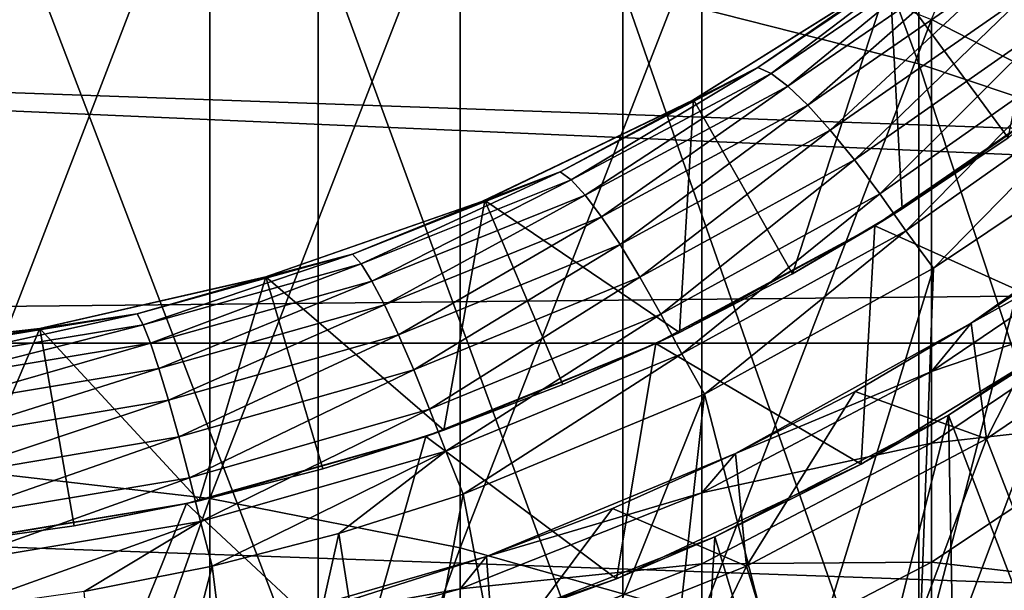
# Model space of a CAD drawing. Header units: metres. Extents: x -22 to 72, y -222 to 22.
# Tile 99 of 256: x 1.22 to 4.91, y -8.62 to -6.48. Entities that reach past the tile are written whole.
import ezdxf

# ---------------------------------------------------------------- set-up
doc = ezdxf.new("R2010")
doc.units = ezdxf.units.M
doc.layers.add('solid_509499_SW0002', color=7, linetype='CONTINUOUS')

msp = doc.modelspace()

# ---------------------------------------------------------------- linework, layer by layer
at = {"layer": 'solid_509499_SW0002'}
for points in [[(4.592201, -6.648024, 280.480621), (4.592201, -3.938072, 277.566895), (3.483416, -3.638921, 277.827454)], [(3.483416, -6.366472, 280.760132), (4.592201, -6.648024, 280.480621), (3.483416, -3.638921, 277.827454)], [(5.656761, -7.005347, 280.125916), (5.656761, -4.317733, 277.236176), (4.592201, -3.938072, 277.566895)], [(4.592201, -6.648024, 280.480621), (5.656761, -7.005347, 280.125916), (4.592201, -3.938072, 277.566895)], [(5.446568, -6.895218, 274.990997), (4.639985, -6.482849, 275.35022), (5.446568, -4.542146, 272.105011)], [(0.973071, -8.166253, 278.97345), (0.973071, -5.551208, 276.161743), (1.934734, -5.670087, 276.058167)], [(19.344248, -5.641149, 0.034086), (-19.226065, -6.031656, 0.034086), (18.750034, -7.379614, 0.034086)], [(1.934734, -8.278139, 278.862366), (0.973071, -8.166253, 278.97345), (1.934734, -5.670087, 276.058167)], [(1.934734, -8.278139, 278.862366), (1.934734, -5.670087, 276.058167), (2.873714, -5.866672, 275.886932)], [(4.92705, -6.926333, 105.193748), (5.163362, -5.779463, 105.193748), (4.484209, -6.320947, 105.193748)], [(21.143082, -7.695457), (-21.143082, -7.695457), (-21.73333, -5.823431)], [(21.73333, -5.823431), (21.143082, -7.695457), (-21.73333, -5.823431)], [(2.873714, -8.463158, 278.67868), (1.934734, -8.278139, 278.862366), (2.873714, -5.866672, 275.886932)], [(2.873714, -8.463158, 278.67868), (2.873714, -5.866672, 275.886932), (3.779002, -6.138655, 275.650024)], [(18.750034, -7.379614, 0.034086), (-19.226065, -6.031656, 0.034086), (-18.596777, -7.757732, 0.034086)], [(2.341084, -9.089657, 283.723389), (2.341084, -6.163404, 280.961731), (1.176206, -6.040776, 281.083466)], [(1.176206, -8.975214, 283.852844), (2.341084, -9.089657, 283.723389), (1.176206, -6.040776, 281.083466)], [(3.483416, -9.279168, 283.509003), (3.483416, -6.366472, 280.760132), (2.341084, -6.163404, 280.961731)], [(2.341084, -9.089657, 283.723389), (3.483416, -9.279168, 283.509003), (2.341084, -6.163404, 280.961731)], [(3.779002, -8.71914, 278.424561), (2.873714, -8.463158, 278.67868), (3.779002, -6.138655, 275.650024)], [(3.779002, -8.71914, 278.424561), (3.779002, -6.138655, 275.650024), (4.639985, -6.482849, 275.35022)], [(4.68356, -6.19348, 103.827553), (3.989273, -6.661879, 103.827553), (4.469076, -6.331656, 104)], [(4.038969, -6.684463, 103.658966), (3.989273, -6.661879, 103.827553), (4.68356, -6.19348, 103.827553)], [(4.740334, -6.206815, 103.658966), (4.038969, -6.684463, 103.658966), (4.68356, -6.19348, 103.827553)], [(4.101989, -6.7323, 103.500755), (4.038969, -6.684463, 103.658966), (4.740334, -6.206815, 103.658966)], [(4.812798, -6.243969, 103.500755), (4.101989, -6.7323, 103.500755), (4.740334, -6.206815, 103.658966)], [(4.176567, -6.803872, 103.35775), (4.101989, -6.7323, 103.500755), (4.812798, -6.243969, 103.500755)], [(4.898925, -6.303722, 103.35775), (4.176567, -6.803872, 103.35775), (4.812798, -6.243969, 103.500755)], [(4.260525, -6.896979, 103.234291), (4.176567, -6.803872, 103.35775), (4.898925, -6.303722, 103.35775)], [(4.996205, -6.384224, 103.234291), (4.260525, -6.896979, 103.234291), (4.898925, -6.303722, 103.35775)], [(4.469076, -6.331656, 104), (3.735104, -6.790545, 104), (3.748215, -6.783317, 105.193748)], [(3.989273, -6.661879, 103.827553), (3.735104, -6.790545, 104), (4.469076, -6.331656, 104)], [(4.119267, -7.435165, 105.193748), (4.484209, -6.320947, 105.193748), (3.748215, -6.783317, 105.193748)], [(4.469076, -6.331656, 104), (3.748215, -6.783317, 105.193748), (4.484209, -6.320947, 105.193748)], [(4.119267, -7.435165, 105.193748), (4.53014, -7.192207, 105.193748), (4.484209, -6.320947, 105.193748)], [(4.53014, -7.192207, 105.193748), (4.92705, -6.926333, 105.193748), (4.484209, -6.320947, 105.193748)], [(4.592201, -9.541925, 283.211761), (4.592201, -6.648024, 280.480621), (3.483416, -6.366472, 280.760132)], [(3.483416, -9.279168, 283.509003), (4.592201, -9.541925, 283.211761), (3.483416, -6.366472, 280.760132)], [(4.351336, -7.008808, 103.134148), (4.260525, -6.896979, 103.234291), (4.996205, -6.384224, 103.234291)], [(5.101717, -6.483054, 103.134148), (4.351336, -7.008808, 103.134148), (4.996205, -6.384224, 103.234291)], [(4.639985, -9.043084, 278.102966), (3.779002, -8.71914, 278.424561), (4.639985, -6.482849, 275.35022)], [(4.446192, -7.136017, 103.060364), (4.351336, -7.008808, 103.134148), (5.101717, -6.483054, 103.134148)], [(5.212213, -6.597288, 103.060364), (4.446192, -7.136017, 103.060364), (5.101717, -6.483054, 103.134148)], [(4.639985, -9.043084, 278.102966), (4.639985, -6.482849, 275.35022), (5.446568, -6.895218, 274.990997)], [(4.543234, -7.274121, 103.01519), (4.446192, -7.136017, 103.060364), (5.212213, -6.597288, 103.060364)], [(5.325474, -6.722584, 103.01519), (4.543234, -7.274121, 103.01519), (5.212213, -6.597288, 103.060364)], [(3.989273, -6.661879, 103.827553), (3.248576, -7.052778, 103.827553), (3.735104, -6.790545, 104)], [(3.289923, -7.0832, 103.658966), (3.248576, -7.052778, 103.827553), (3.989273, -6.661879, 103.827553)], [(4.038969, -6.684463, 103.658966), (3.289923, -7.0832, 103.658966), (3.989273, -6.661879, 103.827553)], [(5.656761, -9.875397, 282.834534), (5.656761, -7.005347, 280.125916), (4.592201, -6.648024, 280.480621)], [(4.592201, -9.541925, 283.211761), (5.656761, -9.875397, 282.834534), (4.592201, -6.648024, 280.480621)], [(3.342093, -7.140069, 103.500755), (3.289923, -7.0832, 103.658966), (4.038969, -6.684463, 103.658966)], [(4.101989, -6.7323, 103.500755), (3.342093, -7.140069, 103.500755), (4.038969, -6.684463, 103.658966)], [(3.403624, -7.221615, 103.35775), (3.342093, -7.140069, 103.500755), (4.101989, -6.7323, 103.500755)], [(4.176567, -6.803872, 103.35775), (3.403624, -7.221615, 103.35775), (4.101989, -6.7323, 103.500755)], [(5.194072, -6.728418, 110.443748), (4.42718, -7.256037, 110.443748), (5.240811, -7.622099, 111.193748)], [(4.53014, -7.192207, 105.193748), (4.42718, -7.256037, 110.443748), (5.194072, -6.728418, 110.443748)], [(4.53014, -7.192207, 105.193748), (5.194072, -6.728418, 110.443748), (4.92705, -6.926333, 105.193748)], [(4.647121, -7.413955, 103), (4.543234, -7.274121, 103.01519), (5.325474, -6.722584, 103.01519)], [(5.05479, -7.142238, 103), (4.647121, -7.413955, 103), (5.325474, -6.722584, 103.01519)], [(3.735104, -6.790545, 104), (2.954536, -7.164721, 104), (2.965338, -7.160256, 105.193748)], [(3.248576, -7.052778, 103.827553), (2.954536, -7.164721, 104), (3.735104, -6.790545, 104)], [(3.694919, -7.654902, 105.193748), (3.748215, -6.783317, 105.193748), (2.965338, -7.160256, 105.193748)], [(3.735104, -6.790545, 104), (2.965338, -7.160256, 105.193748), (3.748215, -6.783317, 105.193748)], [(3.694919, -7.654902, 105.193748), (4.119267, -7.435165, 105.193748), (3.748215, -6.783317, 105.193748)], [(3.472714, -7.325343, 103.234291), (3.403624, -7.221615, 103.35775), (4.176567, -6.803872, 103.35775)], [(4.260525, -6.896979, 103.234291), (3.472714, -7.325343, 103.234291), (4.176567, -6.803872, 103.35775)], [(3.547281, -7.448108, 103.134148), (3.472714, -7.325343, 103.234291), (4.260525, -6.896979, 103.234291)], [(4.351336, -7.008808, 103.134148), (3.547281, -7.448108, 103.134148), (4.260525, -6.896979, 103.234291)], [(5.446568, -9.431192, 277.717682), (4.639985, -9.043084, 278.102966), (5.446568, -6.895218, 274.990997)], [(3.625011, -7.586215, 103.060364), (3.547281, -7.448108, 103.134148), (4.351336, -7.008808, 103.134148)], [(4.446192, -7.136017, 103.060364), (3.625011, -7.586215, 103.060364), (4.351336, -7.008808, 103.134148)], [(4.788289, -7.620518, 237.443756), (5.611408, -7.036483, 237.443756), (4.788317, -7.6205, 164.684097)], [(5.446568, -7.255535, 240.229767), (5.611408, -7.036483, 237.443756), (4.788289, -7.620518, 237.443756)], [(5.611408, -7.036483, 237.443756), (5.208009, -7.340071, 164.684097), (4.788317, -7.6205, 164.684097)], [(3.248576, -7.052778, 103.827553), (2.470088, -7.361629, 103.827553), (2.954536, -7.164721, 104)], [(2.502039, -7.398318, 103.658966), (2.470088, -7.361629, 103.827553), (3.248576, -7.052778, 103.827553)], [(3.289923, -7.0832, 103.658966), (2.502039, -7.398318, 103.658966), (3.248576, -7.052778, 103.827553)], [(2.542205, -7.462398, 103.500755), (2.502039, -7.398318, 103.658966), (3.289923, -7.0832, 103.658966)], [(3.342093, -7.140069, 103.500755), (2.542205, -7.462398, 103.500755), (3.289923, -7.0832, 103.658966)], [(2.812613, -8.021173, 105.193748), (2.965338, -7.160256, 105.193748), (2.145317, -7.447155, 105.193748)], [(2.954536, -7.164721, 104), (2.145317, -7.447155, 105.193748), (2.965338, -7.160256, 105.193748)], [(2.589457, -7.551894, 103.35775), (2.542205, -7.462398, 103.500755), (3.342093, -7.140069, 103.500755)], [(3.403624, -7.221615, 103.35775), (2.589457, -7.551894, 103.35775), (3.342093, -7.140069, 103.500755)], [(2.812613, -8.021173, 105.193748), (3.258633, -7.850556, 105.193748), (2.965338, -7.160256, 105.193748)], [(3.258633, -7.850556, 105.193748), (3.694919, -7.654902, 105.193748), (2.965338, -7.160256, 105.193748)], [(3.704409, -7.735061, 103.01519), (3.625011, -7.586215, 103.060364), (4.446192, -7.136017, 103.060364)], [(4.543234, -7.274121, 103.01519), (3.704409, -7.735061, 103.01519), (4.446192, -7.136017, 103.060364)], [(5.05479, -7.142238, 103), (5.057113, -8.667116, 103), (4.592505, -8.922006, 103)], [(5.05479, -7.142238, 103), (4.592505, -8.922006, 103), (4.647121, -7.413955, 103)], [(2.954536, -7.164721, 104), (2.137109, -7.449514, 104), (2.145317, -7.447155, 105.193748)], [(2.470088, -7.361629, 103.827553), (2.137109, -7.449514, 104), (2.954536, -7.164721, 104)], [(4.119267, -7.435165, 105.193748), (4.42718, -7.256037, 110.443748), (4.53014, -7.192207, 105.193748)], [(2.642412, -7.664075, 103.234291), (2.589457, -7.551894, 103.35775), (3.403624, -7.221615, 103.35775)], [(3.472714, -7.325343, 103.234291), (2.642412, -7.664075, 103.234291), (3.403624, -7.221615, 103.35775)], [(4.42718, -7.256037, 110.443748), (3.607193, -7.696633, 110.443748), (4.375947, -8.149453, 111.193748)], [(3.694919, -7.654902, 105.193748), (3.607193, -7.696633, 110.443748), (4.42718, -7.256037, 110.443748)], [(3.694919, -7.654902, 105.193748), (4.42718, -7.256037, 110.443748), (4.119267, -7.435165, 105.193748)], [(4.42718, -7.256037, 110.443748), (4.375947, -8.149453, 111.193748), (5.240811, -7.622099, 111.193748)], [(4.639985, -7.801254, 240.194199), (5.446568, -7.255535, 240.229767), (4.788289, -7.620518, 237.443756)], [(5.446568, -7.527606, 243.006744), (5.446568, -7.255535, 240.229767), (4.639985, -7.801254, 240.194199)], [(3.78963, -7.886773, 103), (3.704409, -7.735061, 103.01519), (4.543234, -7.274121, 103.01519)], [(4.647121, -7.413955, 103), (3.78963, -7.886773, 103), (4.543234, -7.274121, 103.01519)], [(2.69947, -7.795536, 103.134148), (2.642412, -7.664075, 103.234291), (3.472714, -7.325343, 103.234291)], [(3.547281, -7.448108, 103.134148), (2.69947, -7.795536, 103.134148), (3.472714, -7.325343, 103.234291)], [(4.846146, -8.054494, 164.443756), (4.788317, -7.6205, 164.684097), (5.208009, -7.340071, 164.684097)], [(4.846146, -8.054494, 164.443756), (5.208009, -7.340071, 164.684097), (5.688632, -7.483279, 164.443756)], [(18.750034, -7.379614, 0.034086), (-18.596777, -7.757732, 0.034086), (17.999935, -9.056755, 0.034086)], [(2.470088, -7.361629, 103.827553), (1.662865, -7.584841, 103.827553), (2.137109, -7.449514, 104)], [(1.684618, -7.626098, 103.658966), (1.662865, -7.584841, 103.827553), (2.470088, -7.361629, 103.827553)], [(2.502039, -7.398318, 103.658966), (1.684618, -7.626098, 103.658966), (2.470088, -7.361629, 103.827553)], [(1.711895, -7.695427, 103.500755), (1.684618, -7.626098, 103.658966), (2.502039, -7.398318, 103.658966)], [(2.542205, -7.462398, 103.500755), (1.711895, -7.695427, 103.500755), (2.502039, -7.398318, 103.658966)], [(4.647121, -7.413955, 103), (4.115113, -9.152001, 103), (3.78963, -7.886773, 103)], [(4.647121, -7.413955, 103), (4.592505, -8.922006, 103), (4.115113, -9.152001, 103)], [(2.137109, -7.449514, 104), (1.293021, -7.641374, 104), (1.297803, -7.640563, 105.193748)], [(1.662865, -7.584841, 103.827553), (1.293021, -7.641374, 104), (2.137109, -7.449514, 104)], [(1.895166, -8.286032, 105.193748), (2.145317, -7.447155, 105.193748), (1.297803, -7.640563, 105.193748)], [(2.137109, -7.449514, 104), (1.297803, -7.640563, 105.193748), (2.145317, -7.447155, 105.193748)], [(1.895166, -8.286032, 105.193748), (2.357931, -8.166407, 105.193748), (2.145317, -7.447155, 105.193748)], [(2.357931, -8.166407, 105.193748), (2.812613, -8.021173, 105.193748), (2.145317, -7.447155, 105.193748)], [(2.758857, -7.942297, 103.060364), (2.69947, -7.795536, 103.134148), (3.547281, -7.448108, 103.134148)], [(3.625011, -7.586215, 103.060364), (2.758857, -7.942297, 103.060364), (3.547281, -7.448108, 103.134148)], [(4.703171, -7.965091, 117.693748), (5.524098, -7.419356, 117.693748), (5.240811, -7.622099, 111.193748)], [(5.215774, -9.30656, 117.693748), (5.524098, -7.419356, 117.693748), (4.703171, -7.965091, 117.693748)], [(1.743927, -7.790706, 103.35775), (1.711895, -7.695427, 103.500755), (2.542205, -7.462398, 103.500755)], [(2.589457, -7.551894, 103.35775), (1.743927, -7.790706, 103.35775), (2.542205, -7.462398, 103.500755)], [(4.846139, -8.054498, 158.443756), (5.68864, -7.483274, 158.443756), (5.25, -9.093266, 158.443756)], [(5.688632, -7.483279, 164.443756), (5.68864, -7.483274, 158.443756), (4.846139, -8.054498, 158.443756)], [(4.846146, -8.054494, 164.443756), (5.688632, -7.483279, 164.443756), (4.846139, -8.054498, 158.443756)], [(4.639985, -8.069851, 242.935715), (5.446568, -7.527606, 243.006744), (4.639985, -7.801254, 240.194199)], [(5.446568, -7.979895, 245.760117), (5.446568, -7.527606, 243.006744), (4.639985, -8.069851, 242.935715)], [(1.779778, -7.909032, 103.234291), (1.743927, -7.790706, 103.35775), (2.589457, -7.551894, 103.35775)], [(2.642412, -7.664075, 103.234291), (1.779778, -7.909032, 103.234291), (2.589457, -7.551894, 103.35775)], [(1.662865, -7.584841, 103.827553), (0.836297, -7.719814, 103.827553), (1.293021, -7.641374, 104)], [(0.84731, -7.763851, 103.658966), (0.836297, -7.719814, 103.827553), (1.662865, -7.584841, 103.827553)], [(1.684618, -7.626098, 103.658966), (0.84731, -7.763851, 103.658966), (1.662865, -7.584841, 103.827553)], [(2.819447, -8.099662, 103.01519), (2.758857, -7.942297, 103.060364), (3.625011, -7.586215, 103.060364)], [(3.704409, -7.735061, 103.01519), (2.819447, -8.099662, 103.01519), (3.625011, -7.586215, 103.060364)], [(0.8611, -7.83637, 103.500755), (0.84731, -7.763851, 103.658966), (1.684618, -7.626098, 103.658966)], [(1.711895, -7.695427, 103.500755), (0.8611, -7.83637, 103.500755), (1.684618, -7.626098, 103.658966)], [(3.904954, -8.10872, 237.443756), (4.788289, -7.620518, 237.443756), (3.905004, -8.108696, 164.684097)], [(4.639985, -7.801254, 240.194199), (4.788289, -7.620518, 237.443756), (3.904954, -8.10872, 237.443756)], [(4.788289, -7.620518, 237.443756), (4.353416, -7.87704, 164.684097), (3.905004, -8.108696, 164.684097)], [(4.788289, -7.620518, 237.443756), (4.788317, -7.6205, 164.684097), (4.353416, -7.87704, 164.684097)], [(4.846146, -8.054494, 164.443756), (4.353416, -7.87704, 164.684097), (4.788317, -7.6205, 164.684097)], [(4.703171, -7.965091, 117.693748), (5.240811, -7.622099, 111.193748), (4.375947, -8.149453, 111.193748)], [(1.293021, -7.641374, 104), (0.432802, -7.737906, 104), (0.434723, -7.737798, 105.193748)], [(0.836297, -7.719814, 103.827553), (0.432802, -7.737906, 104), (1.293021, -7.641374, 104)], [(0.953534, -8.446347, 105.193748), (1.297803, -7.640563, 105.193748), (0.434723, -7.737798, 105.193748)], [(1.293021, -7.641374, 104), (0.434723, -7.737798, 105.193748), (1.297803, -7.640563, 105.193748)], [(0.953534, -8.446347, 105.193748), (1.426267, -8.379482, 105.193748), (1.297803, -7.640563, 105.193748)], [(1.426267, -8.379482, 105.193748), (1.895166, -8.286032, 105.193748), (1.297803, -7.640563, 105.193748)], [(1.818361, -8.046805, 103.134148), (1.779778, -7.909032, 103.234291), (2.642412, -7.664075, 103.234291)], [(2.69947, -7.795536, 103.134148), (1.818361, -8.046805, 103.134148), (2.642412, -7.664075, 103.234291)], [(3.258633, -7.850556, 105.193748), (3.607193, -7.696633, 110.443748), (3.694919, -7.654902, 105.193748)], [(20.391922, -9.508916), (-20.391922, -9.508916), (-21.143082, -7.695457)], [(21.143082, -7.695457), (20.391922, -9.508916), (-21.143082, -7.695457)], [(0.877276, -7.935161, 103.35775), (0.8611, -7.83637, 103.500755), (1.711895, -7.695427, 103.500755)], [(1.743927, -7.790706, 103.35775), (0.877276, -7.935161, 103.35775), (1.711895, -7.695427, 103.500755)], [(3.607193, -7.696633, 110.443748), (2.743943, -8.044923, 110.443748), (3.459543, -8.578698, 111.193748)], [(2.812613, -8.021173, 105.193748), (2.743943, -8.044923, 110.443748), (3.607193, -7.696633, 110.443748)], [(2.812613, -8.021173, 105.193748), (3.607193, -7.696633, 110.443748), (3.258633, -7.850556, 105.193748)], [(3.607193, -7.696633, 110.443748), (3.459543, -8.578698, 111.193748), (4.375947, -8.149453, 111.193748)], [(2.884763, -8.260789, 103), (2.819447, -8.099662, 103.01519), (3.704409, -7.735061, 103.01519)], [(3.78963, -7.886773, 103), (2.884763, -8.260789, 103), (3.704409, -7.735061, 103.01519)], [(17.999935, -9.056755, 0.034086), (-18.596777, -7.757732, 0.034086), (-17.812874, -9.419344, 0.034086)], [(0.895366, -8.057215, 103.234291), (0.877276, -7.935161, 103.35775), (1.743927, -7.790706, 103.35775)], [(1.779778, -7.909032, 103.234291), (0.895366, -8.057215, 103.234291), (1.743927, -7.790706, 103.35775)], [(1.858476, -8.199843, 103.060364), (1.818361, -8.046805, 103.134148), (2.69947, -7.795536, 103.134148)], [(2.758857, -7.942297, 103.060364), (1.858476, -8.199843, 103.060364), (2.69947, -7.795536, 103.134148)], [(3.779002, -8.256752, 240.164505), (4.639985, -7.801254, 240.194199), (3.904954, -8.10872, 237.443756)], [(4.639985, -8.069851, 242.935715), (4.639985, -7.801254, 240.194199), (3.779002, -8.256752, 240.164505)], [(3.78963, -7.886773, 103), (3.127208, -9.534875, 103), (2.884763, -8.260789, 103)], [(3.78963, -7.886773, 103), (3.626233, -9.35648, 103), (3.127208, -9.534875, 103)], [(3.78963, -7.886773, 103), (4.115113, -9.152001, 103), (3.626233, -9.35648, 103)], [(3.9469, -8.531236, 164.443756), (3.905004, -8.108696, 164.684097), (4.353416, -7.87704, 164.684097)], [(3.9469, -8.531236, 164.443756), (4.353416, -7.87704, 164.684097), (4.846146, -8.054494, 164.443756)], [(0.914822, -8.198818, 103.134148), (0.895366, -8.057215, 103.234291), (1.779778, -7.909032, 103.234291)], [(1.818361, -8.046805, 103.134148), (0.914822, -8.198818, 103.134148), (1.779778, -7.909032, 103.234291)], [(1.899369, -8.363385, 103.01519), (1.858476, -8.199843, 103.060364), (2.758857, -7.942297, 103.060364)], [(2.819447, -8.099662, 103.01519), (1.899369, -8.363385, 103.01519), (2.758857, -7.942297, 103.060364)], [(3.827924, -8.420778, 117.693748), (4.703171, -7.965091, 117.693748), (4.375947, -8.149453, 111.193748)], [(4.240016, -9.78972, 117.693748), (4.703171, -7.965091, 117.693748), (3.827924, -8.420778, 117.693748)], [(4.240016, -9.78972, 117.693748), (4.734051, -9.560601, 117.693748), (4.703171, -7.965091, 117.693748)], [(4.734051, -9.560601, 117.693748), (5.215774, -9.30656, 117.693748), (4.703171, -7.965091, 117.693748)], [(4.639985, -8.516366, 245.653946), (5.446568, -7.979895, 245.760117), (4.639985, -8.069851, 242.935715)], [(5.446568, -8.610483, 248.478195), (5.446568, -7.979895, 245.760117), (4.639985, -8.516366, 245.653946)], [(2.743943, -8.044923, 110.443748), (1.847785, -8.296728, 110.443748), (2.500675, -8.905567, 111.193748)], [(1.895166, -8.286032, 105.193748), (1.847785, -8.296728, 110.443748), (2.743943, -8.044923, 110.443748)], [(1.895166, -8.286032, 105.193748), (2.743943, -8.044923, 110.443748), (2.357931, -8.166407, 105.193748)], [(2.357931, -8.166407, 105.193748), (2.743943, -8.044923, 110.443748), (2.812613, -8.021173, 105.193748)], [(2.743943, -8.044923, 110.443748), (2.500675, -8.905567, 111.193748), (3.459543, -8.578698, 111.193748)], [(0.935038, -8.355661, 103.060364), (0.914822, -8.198818, 103.134148), (1.818361, -8.046805, 103.134148)], [(1.858476, -8.199843, 103.060364), (0.935038, -8.355661, 103.060364), (1.818361, -8.046805, 103.134148)], [(3.779002, -8.522449, 242.876434), (4.639985, -8.069851, 242.935715), (3.779002, -8.256752, 240.164505)], [(4.639985, -8.516366, 245.653946), (4.639985, -8.069851, 242.935715), (3.779002, -8.522449, 242.876434)], [(4.846146, -8.054494, 164.443756), (4.846139, -8.054498, 158.443756), (3.946899, -8.531235, 158.443756)], [(3.9469, -8.531236, 164.443756), (4.846146, -8.054494, 164.443756), (3.946899, -8.531235, 158.443756)], [(3.946899, -8.531235, 158.443756), (4.846139, -8.054498, 158.443756), (4.270661, -9.592259, 158.443756)], [(4.846139, -8.054498, 158.443756), (5.25, -9.093266, 158.443756), (4.270661, -9.592259, 158.443756)], [(1.943683, -8.531388, 103), (1.899369, -8.363385, 103.01519), (2.819447, -8.099662, 103.01519)], [(2.418017, -8.409262, 103), (1.943683, -8.531388, 103), (2.819447, -8.099662, 103.01519)], [(2.884763, -8.260789, 103), (2.418017, -8.409262, 103), (2.819447, -8.099662, 103.01519)], [(2.972512, -8.49495, 237.443756), (3.904954, -8.10872, 237.443756), (2.972571, -8.494929, 164.684097)], [(3.779002, -8.256752, 240.164505), (3.904954, -8.10872, 237.443756), (2.972512, -8.49495, 237.443756)], [(3.904954, -8.10872, 237.443756), (3.444104, -8.314935, 164.684097), (2.972571, -8.494929, 164.684097)], [(3.904954, -8.10872, 237.443756), (3.905004, -8.108696, 164.684097), (3.444104, -8.314935, 164.684097)], [(3.9469, -8.531236, 164.443756), (3.444104, -8.314935, 164.684097), (3.905004, -8.108696, 164.684097)], [(3.827924, -8.420778, 117.693748), (4.375947, -8.149453, 111.193748), (3.459543, -8.578698, 111.193748)], [(0.973071, -10.958808, 281.608917), (0.973071, -8.166253, 278.97345), (1.934734, -8.278139, 278.862366)], [(0.955636, -8.522943, 103.01519), (0.935038, -8.355661, 103.060364), (1.858476, -8.199843, 103.060364)], [(1.899369, -8.363385, 103.01519), (0.955636, -8.522943, 103.01519), (1.858476, -8.199843, 103.060364)], [(2.884763, -8.260789, 103), (2.619439, -9.686683, 103), (2.418017, -8.409262, 103)], [(2.884763, -8.260789, 103), (3.127208, -9.534875, 103), (2.619439, -9.686683, 103)], [(2.873714, -8.616688, 240.141052), (3.779002, -8.256752, 240.164505), (2.972512, -8.49495, 237.443756)], [(3.779002, -8.522449, 242.876434), (3.779002, -8.256752, 240.164505), (2.873714, -8.616688, 240.141052)], [(1.847785, -8.296728, 110.443748), (0.929466, -8.449029, 110.443748), (1.512961, -9.125428, 111.193748)], [(0.953534, -8.446347, 105.193748), (0.929466, -8.449029, 110.443748), (1.847785, -8.296728, 110.443748)], [(0.953534, -8.446347, 105.193748), (1.847785, -8.296728, 110.443748), (1.426267, -8.379482, 105.193748)], [(1.934734, -11.063226, 281.490814), (0.973071, -10.958808, 281.608917), (1.934734, -8.278139, 278.862366)], [(1.426267, -8.379482, 105.193748), (1.847785, -8.296728, 110.443748), (1.895166, -8.286032, 105.193748)], [(1.847785, -8.296728, 110.443748), (1.512961, -9.125428, 111.193748), (2.500675, -8.905567, 111.193748)], [(1.934734, -11.063226, 281.490814), (1.934734, -8.278139, 278.862366), (2.873714, -8.463158, 278.67868)], [(3.001432, -8.907941, 164.443756), (2.972571, -8.494929, 164.684097), (3.444104, -8.314935, 164.684097)], [(3.001432, -8.907941, 164.443756), (3.444104, -8.314935, 164.684097), (3.9469, -8.531236, 164.443756)], [(0.978267, -8.695142, 103), (0.955636, -8.522943, 103.01519), (1.899369, -8.363385, 103.01519)], [(1.463263, -8.626781, 103), (0.978267, -8.695142, 103), (1.899369, -8.363385, 103.01519)], [(1.943683, -8.531388, 103), (1.463263, -8.626781, 103), (1.899369, -8.363385, 103.01519)], [(2.418017, -8.409262, 103), (2.104359, -9.81147, 103), (1.943683, -8.531388, 103)], [(2.418017, -8.409262, 103), (2.619439, -9.686683, 103), (2.104359, -9.81147, 103)], [(0.929466, -8.449029, 110.443748), (0.505933, -9.236154, 111.193748), (1.512961, -9.125428, 111.193748)], [(2.910055, -8.780323, 117.693748), (3.827924, -8.420778, 117.693748), (3.459543, -8.578698, 111.193748)], [(3.734755, -9.993396, 117.693748), (3.827924, -8.420778, 117.693748), (2.910055, -8.780323, 117.693748)], [(3.734755, -9.993396, 117.693748), (4.240016, -9.78972, 117.693748), (3.827924, -8.420778, 117.693748)], [(2.873714, -11.235893, 281.295471), (1.934734, -11.063226, 281.490814), (2.873714, -8.463158, 278.67868)], [(2.873714, -11.235893, 281.295471), (2.873714, -8.463158, 278.67868), (3.779002, -8.71914, 278.424561)], [(2.002688, -8.774351, 237.443756), (2.972512, -8.49495, 237.443756), (2.002722, -8.774343, 164.684097)], [(2.873714, -8.616688, 240.141052), (2.972512, -8.49495, 237.443756), (2.002688, -8.774351, 237.443756)], [(2.972512, -8.49495, 237.443756), (2.491483, -8.648267, 164.684097), (2.002722, -8.774343, 164.684097)], [(2.972512, -8.49495, 237.443756), (2.972571, -8.494929, 164.684097), (2.491483, -8.648267, 164.684097)], [(3.001432, -8.907941, 164.443756), (2.491483, -8.648267, 164.684097), (2.972571, -8.494929, 164.684097)], [(2.873714, -8.880095, 242.82959), (3.779002, -8.522449, 242.876434), (2.873714, -8.616688, 240.141052)], [(3.779002, -8.964145, 245.565323), (3.779002, -8.522449, 242.876434), (2.873714, -8.880095, 242.82959)], [(3.779002, -8.964145, 245.565323), (4.639985, -8.516366, 245.653946), (3.779002, -8.522449, 242.876434)], [(4.639985, -9.138904, 248.337326), (4.639985, -8.516366, 245.653946), (3.779002, -8.964145, 245.565323)], [(4.639985, -9.138904, 248.337326), (5.446568, -8.610483, 248.478195), (4.639985, -8.516366, 245.653946)], [(1.943683, -8.531388, 103), (1.583416, -9.908889, 103), (1.463263, -8.626781, 103)], [(1.943683, -8.531388, 103), (2.104359, -9.81147, 103), (1.583416, -9.908889, 103)], [(3.001432, -8.907941, 164.443756), (3.9469, -8.531236, 164.443756), (3.001441, -8.907937, 158.443756)], [(3.001441, -8.907937, 158.443756), (3.946899, -8.531235, 158.443756), (3.244651, -9.986102, 158.443756)], [(3.9469, -8.531236, 164.443756), (3.946899, -8.531235, 158.443756), (3.001441, -8.907937, 158.443756)], [(3.946899, -8.531235, 158.443756), (4.270661, -9.592259, 158.443756), (3.244651, -9.986102, 158.443756)], [(2.910055, -8.780323, 117.693748), (3.459543, -8.578698, 111.193748), (2.500675, -8.905567, 111.193748)], [(1.934734, -8.876842, 240.124084), (2.873714, -8.616688, 240.141052), (2.002688, -8.774351, 237.443756)], [(2.873714, -8.880095, 242.82959), (2.873714, -8.616688, 240.141052), (1.934734, -8.876842, 240.124084)], [(5.446568, -9.416696, 251.14946), (5.446568, -8.610483, 248.478195), (4.639985, -9.138904, 248.337326)]]:
    msp.add_3dface(points, dxfattribs=at)

doc.saveas('drawing.dxf')
